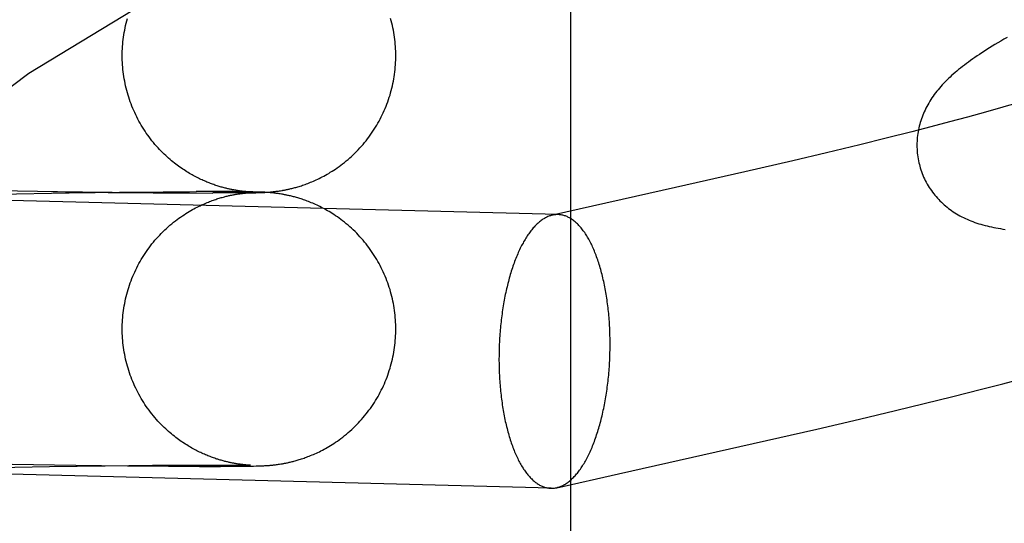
# Model space of a CAD drawing. Header units: inches. Extents: x 0 to 248, y 0 to 160.
# Tile 30 of 82: x 80.6272 to 80.7676, y 82.7681 to 82.8398. Entities that reach past the tile are written whole.
import ezdxf

# ---------------------------------------------------------------- set-up
doc = ezdxf.new("R2010")
doc.units = ezdxf.units.IN
doc.header["$LTSCALE"] = 13.627625
doc.header["$MEASUREMENT"] = 0
doc.linetypes.add('HIDDEN', pattern=[0.2, 0.1, -0.1])
doc.layers.add('DEFAULT_2', color=8, linetype='HIDDEN')

msp = doc.modelspace()

# ---------------------------------------------------------------- linework, layer by layer
at = {"layer": 'DEFAULT_2', "color": 8, "linetype": 'HIDDEN'}
for p, q in [((80.70577, 82.16753), (80.70577, 82.91058)), ((80.76736, 82.82738), (80.76488, 82.82668)), ((80.76235, 82.82598), (80.75975, 82.82529)), ((80.76488, 82.82668), (80.76235, 82.82598)), ((80.7571, 82.82459), (80.75441, 82.82389)), ((80.75975, 82.82529), (80.7571, 82.82459)), ((80.75074, 82.82296), (80.747, 82.82204)), ((80.75441, 82.82389), (80.75074, 82.82296)), ((80.747, 82.82204), (80.74225, 82.82089)), ((80.74225, 82.82089), (80.73742, 82.81974)), ((80.73742, 82.81974), (80.73057, 82.81816)), ((80.70396, 82.81209), (80.49654, 82.81746)), ((80.73057, 82.81816), (80.72071, 82.81593)), ((80.72071, 82.81593), (80.70316, 82.81201)), ((80.62291, 82.81554), (80.63259, 82.81537)), ((80.62416, 82.81499), (80.63424, 82.81516)), ((80.63196, 82.81537), (80.64039, 82.81526)), ((80.63371, 82.81517), (80.64223, 82.81527)), ((80.63981, 82.81525), (80.64648, 82.81519)), ((80.64141, 82.81527), (80.64791, 82.81532)), ((80.64624, 82.81519), (80.65139, 82.81516)), ((80.64767, 82.81533), (80.65241, 82.81535)), ((80.65131, 82.81516), (80.65476, 82.81515)), ((80.65555, 82.81535), (80.65237, 82.81535)), ((80.65713, 82.81516), (80.65475, 82.81516)), ((80.65769, 82.81535), (80.65548, 82.81535)), ((80.65864, 82.81517), (80.65695, 82.81517)), ((80.65901, 82.81533), (80.65744, 82.81534)), ((80.65803, 82.81497), (80.65819, 82.815)), ((80.65819, 82.815), (80.65834, 82.81502)), ((80.65838, 82.81548), (80.65824, 82.8155)), ((80.65986, 82.81518), (80.6583, 82.81518)), ((80.65834, 82.81502), (80.65848, 82.81504)), ((80.65852, 82.81546), (80.65838, 82.81548)), ((80.65848, 82.81504), (80.65861, 82.81506)), ((80.65865, 82.81544), (80.65852, 82.81546)), ((80.65988, 82.81532), (80.65858, 82.81533)), ((80.65861, 82.81506), (80.65874, 82.81508)), ((80.65878, 82.81542), (80.65865, 82.81544)), ((80.65874, 82.81508), (80.65886, 82.8151)), ((80.6589, 82.81541), (80.65878, 82.81542)), ((80.65886, 82.8151), (80.65898, 82.81511)), ((80.65902, 82.81539), (80.6589, 82.81541)), ((80.65898, 82.81511), (80.6591, 82.81512)), ((80.65913, 82.81538), (80.65902, 82.81539)), ((80.65956, 82.81519), (80.65909, 82.81518)), ((80.6591, 82.81512), (80.65921, 82.81513)), ((80.65924, 82.81537), (80.65913, 82.81538)), ((80.65921, 82.81513), (80.65931, 82.81515)), ((80.65934, 82.81536), (80.65924, 82.81537)), ((80.65925, 82.81532), (80.65964, 82.81531)), ((80.65931, 82.81515), (80.65941, 82.81515)), ((80.65943, 82.81535), (80.65934, 82.81536)), ((80.65941, 82.81515), (80.6595, 82.81516)), ((80.65952, 82.81534), (80.65943, 82.81535)), ((80.6595, 82.81516), (80.65959, 82.81517)), ((80.6596, 82.81533), (80.65952, 82.81534)), ((80.65985, 82.8152), (80.65956, 82.81519)), ((80.65959, 82.81517), (80.65967, 82.81518)), ((80.65968, 82.81533), (80.6596, 82.81533)), ((80.65964, 82.81531), (80.65988, 82.81531)), ((80.65967, 82.81518), (80.65974, 82.81518)), ((80.65978, 82.81532), (80.65968, 82.81533)), ((80.65974, 82.81518), (80.65984, 82.81519)), ((80.65987, 82.81531), (80.65978, 82.81532)), ((80.65984, 82.81519), (80.65993, 82.8152)), ((80.66001, 82.8152), (80.65985, 82.8152)), ((80.65986, 82.81518), (80.66046, 82.81519)), ((80.65995, 82.81531), (80.65987, 82.81531)), ((80.66044, 82.81531), (80.65988, 82.81532)), ((80.6599, 82.81531), (80.66003, 82.8153)), ((80.65993, 82.8152), (80.65999, 82.8152)), ((80.66001, 82.81531), (80.65995, 82.81531)), ((80.65999, 82.8152), (80.66005, 82.8152)), ((80.66006, 82.8153), (80.66001, 82.81531)), ((80.66009, 82.81521), (80.66001, 82.8152)), ((80.6601, 82.8153), (80.66006, 82.8153)), ((80.66012, 82.81521), (80.66009, 82.81521)), ((80.66012, 82.8153), (80.66012, 82.8153)), ((80.66084, 82.8153), (80.66044, 82.81531)), ((80.66046, 82.81519), (80.66088, 82.8152)), ((80.66117, 82.81529), (80.66084, 82.8153)), ((80.66088, 82.8152), (80.66121, 82.81521)), ((80.66142, 82.81529), (80.66117, 82.81529)), ((80.66121, 82.81521), (80.66145, 82.81522)), ((80.66163, 82.81528), (80.66142, 82.81529)), ((80.66145, 82.81522), (80.66164, 82.81523)), ((80.66183, 82.81527), (80.66163, 82.81528)), ((80.66164, 82.81523), (80.66183, 82.81524)), ((80.66199, 82.81526), (80.66183, 82.81527)), ((80.66183, 82.81524), (80.66199, 82.81524)), ((80.66215, 82.81526), (80.66199, 82.81526)), ((80.66199, 82.81524), (80.66215, 82.81525)), ((80.66215, 82.81525), (80.66227, 82.81526)), ((80.66227, 82.81525), (80.66215, 82.81526)), ((80.66227, 82.81526), (80.6624, 82.81527)), ((80.66241, 82.81524), (80.66227, 82.81525)), ((80.6624, 82.81527), (80.66254, 82.81528)), ((80.66255, 82.81523), (80.66241, 82.81524)), ((80.66254, 82.81528), (80.66269, 82.81529)), ((80.66265, 82.81522), (80.66255, 82.81523)), ((80.66275, 82.81522), (80.66265, 82.81522)), ((80.66269, 82.81529), (80.66279, 82.81529)), ((80.66286, 82.81521), (80.66275, 82.81522)), ((80.66279, 82.81529), (80.6629, 82.8153)), ((80.66298, 82.8152), (80.66286, 82.81521)), ((80.6629, 82.8153), (80.66302, 82.81531)), ((80.6631, 82.81518), (80.66298, 82.8152)), ((80.66302, 82.81531), (80.66313, 82.81533)), ((80.66322, 82.81517), (80.6631, 82.81518)), ((80.66313, 82.81533), (80.66326, 82.81534)), ((80.66335, 82.81516), (80.66322, 82.81517)), ((80.66326, 82.81534), (80.66339, 82.81535)), ((80.66348, 82.81514), (80.66335, 82.81516)), ((80.66339, 82.81535), (80.66352, 82.81537)), ((80.66362, 82.81513), (80.66348, 82.81514)), ((80.66352, 82.81537), (80.66366, 82.81538)), ((80.66375, 82.81511), (80.66362, 82.81513)), ((80.66366, 82.81538), (80.66379, 82.8154)), ((80.66389, 82.81509), (80.66375, 82.81511)), ((80.66379, 82.8154), (80.66393, 82.81542)), ((80.66404, 82.81507), (80.66389, 82.81509)), ((80.66393, 82.81542), (80.66408, 82.81544)), ((80.66419, 82.81505), (80.66404, 82.81507)), ((80.66408, 82.81544), (80.66423, 82.81546)), ((80.66434, 82.81503), (80.66419, 82.81505)), ((80.66423, 82.81546), (80.66439, 82.81549)), ((80.66439, 82.81549), (80.66456, 82.81551)), ((80.76431, 82.78719), (80.76735, 82.78797)), ((80.76735, 82.78797), (80.77037, 82.78877)), ((80.76024, 82.78616), (80.76431, 82.78719)), ((80.75207, 82.78416), (80.75616, 82.78515)), ((80.75616, 82.78515), (80.76024, 82.78616)), ((80.74695, 82.78294), (80.75207, 82.78416)), ((80.74083, 82.78152), (80.74695, 82.78294)), ((80.73176, 82.77946), (80.74083, 82.78152)), ((80.71257, 82.77517), (80.73176, 82.77946)), ((80.70298, 82.7731), (80.49553, 82.77847)), ((80.66441, 82.77656), (80.66458, 82.77658)), ((80.62154, 82.77599), (80.63144, 82.77618)), ((80.62613, 82.77654), (80.63522, 82.77638)), ((80.63144, 82.77618), (80.63937, 82.7763)), ((80.63522, 82.77638), (80.64256, 82.77629)), ((80.63937, 82.7763), (80.64614, 82.77638)), ((80.64256, 82.77629), (80.64841, 82.77624)), ((80.64614, 82.77638), (80.65105, 82.77641)), ((80.64841, 82.77624), (80.65284, 82.77622)), ((80.65105, 82.77641), (80.65454, 82.77641)), ((80.65284, 82.77622), (80.65583, 82.77622)), ((80.65454, 82.77641), (80.65683, 82.77641)), ((80.65583, 82.77622), (80.65782, 82.77623)), ((80.65683, 82.77641), (80.65823, 82.7764)), ((80.65782, 82.77623), (80.65909, 82.77624)), ((80.65837, 82.77654), (80.65823, 82.77657)), ((80.65823, 82.7764), (80.65905, 82.77639)), ((80.65851, 82.77652), (80.65837, 82.77654)), ((80.65865, 82.77651), (80.65851, 82.77652)), ((80.65877, 82.77649), (80.65865, 82.77651)), ((80.65889, 82.77647), (80.65877, 82.77649)), ((80.65901, 82.77646), (80.65889, 82.77647)), ((80.65912, 82.77645), (80.65901, 82.77646)), ((80.65905, 82.77639), (80.65954, 82.77638)), ((80.65909, 82.77624), (80.65995, 82.77625)), ((80.65923, 82.77644), (80.65912, 82.77645)), ((80.65933, 82.77643), (80.65923, 82.77644)), ((80.65942, 82.77642), (80.65933, 82.77643)), ((80.65951, 82.77641), (80.65942, 82.77642)), ((80.6596, 82.7764), (80.65951, 82.77641)), ((80.65954, 82.77638), (80.65983, 82.77637)), ((80.65967, 82.77639), (80.6596, 82.7764)), ((80.65978, 82.77639), (80.65967, 82.77639)), ((80.65987, 82.77638), (80.65978, 82.77639)), ((80.65983, 82.77637), (80.66, 82.77637)), ((80.65995, 82.77638), (80.65987, 82.77638)), ((80.66001, 82.77637), (80.65995, 82.77638)), ((80.65995, 82.77625), (80.66054, 82.77626)), ((80.66, 82.77637), (80.66007, 82.77637)), ((80.66006, 82.77637), (80.66001, 82.77637)), ((80.6601, 82.77637), (80.66006, 82.77637)), ((80.66008, 82.77637), (80.66009, 82.77637)), ((80.66012, 82.77637), (80.66012, 82.77637)), ((80.66054, 82.77626), (80.66094, 82.77627)), ((80.66094, 82.77627), (80.66123, 82.77628)), ((80.66123, 82.77628), (80.66146, 82.77629)), ((80.66146, 82.77629), (80.66165, 82.77629)), ((80.66165, 82.77629), (80.66184, 82.7763)), ((80.66184, 82.7763), (80.662, 82.77631)), ((80.662, 82.77631), (80.66216, 82.77632)), ((80.66216, 82.77632), (80.66229, 82.77633)), ((80.66229, 82.77633), (80.66242, 82.77633)), ((80.66242, 82.77633), (80.66256, 82.77634)), ((80.66256, 82.77634), (80.66271, 82.77635)), ((80.66271, 82.77635), (80.66281, 82.77636)), ((80.66281, 82.77636), (80.66292, 82.77637)), ((80.66292, 82.77637), (80.66303, 82.77638)), ((80.66303, 82.77638), (80.66315, 82.77639)), ((80.66315, 82.77639), (80.66328, 82.77641)), ((80.66328, 82.77641), (80.66341, 82.77642)), ((80.66341, 82.77642), (80.66354, 82.77643)), ((80.66354, 82.77643), (80.66367, 82.77645)), ((80.66367, 82.77645), (80.66381, 82.77647)), ((80.66381, 82.77647), (80.66395, 82.77649)), ((80.66395, 82.77649), (80.6641, 82.77651)), ((80.6641, 82.77651), (80.66425, 82.77653)), ((80.66425, 82.77653), (80.66441, 82.77656)), ((80.70377, 82.77318), (80.71257, 82.77517))]:
    msp.add_line(p, q, dxfattribs=at)
for points in [[(80.64182, 82.83472), (80.64182, 82.83503), (80.64183, 82.83536), (80.64185, 82.8357), (80.64187, 82.83603), (80.64189, 82.83637), (80.64192, 82.8367), (80.64196, 82.83704), (80.642, 82.83737), (80.64205, 82.8377), (80.64211, 82.83803), (80.64217, 82.83837), (80.64223, 82.83869), (80.6423, 82.83902), (80.64238, 82.83935), (80.64246, 82.83968), (80.64255, 82.84)], [(80.68082, 82.83472), (80.68082, 82.83503), (80.68081, 82.83537), (80.6808, 82.8357), (80.68078, 82.83604), (80.68075, 82.83637), (80.68072, 82.83671), (80.68068, 82.83704), (80.68064, 82.83738), (80.68059, 82.83771), (80.68054, 82.83804), (80.68048, 82.83837), (80.68041, 82.8387), (80.68034, 82.83903), (80.68026, 82.83936), (80.68018, 82.83969), (80.68009, 82.84001)], [(80.76797, 82.83732), (80.76752, 82.83706), (80.76709, 82.83681), (80.76666, 82.83656), (80.76625, 82.83631), (80.76586, 82.83607), (80.76547, 82.83583), (80.7651, 82.8356), (80.76474, 82.83537), (80.76439, 82.83514), (80.76404, 82.83491), (80.76371, 82.83469), (80.76339, 82.83447), (80.76307, 82.83425), (80.76276, 82.83403), (80.76246, 82.83382), (80.76217, 82.8336), (80.76189, 82.83339), (80.76161, 82.83317), (80.76134, 82.83296), (80.76107, 82.83275), (80.76081, 82.83253), (80.76056, 82.83232)], [(80.65824, 82.8155), (80.65808, 82.81553), (80.658, 82.81554), (80.65791, 82.81555), (80.65782, 82.81557), (80.65773, 82.81559), (80.65764, 82.8156), (80.65754, 82.81562), (80.65744, 82.81564), (80.65733, 82.81567), (80.65722, 82.81569), (80.65711, 82.81571), (80.65699, 82.81574), (80.65687, 82.81577), (80.65674, 82.8158), (80.65662, 82.81583), (80.65649, 82.81586), (80.65635, 82.8159), (80.65622, 82.81593), (80.65608, 82.81597), (80.65593, 82.81601), (80.65579, 82.81605), (80.65564, 82.8161), (80.65549, 82.81614), (80.65534, 82.81619), (80.65519, 82.81624), (80.65503, 82.81629), (80.65487, 82.81635), (80.65471, 82.81641), (80.65455, 82.81646), (80.65439, 82.81653), (80.65422, 82.81659), (80.65406, 82.81665), (80.65389, 82.81672), (80.65372, 82.81679), (80.65355, 82.81687), (80.65338, 82.81694), (80.6532, 82.81702), (80.65303, 82.8171), (80.65285, 82.81718), (80.65268, 82.81727), (80.6525, 82.81736), (80.65232, 82.81745), (80.65214, 82.81755), (80.65195, 82.81765), (80.65177, 82.81775), (80.65158, 82.81785), (80.6514, 82.81796), (80.65121, 82.81808), (80.65102, 82.81819), (80.65083, 82.81831), (80.65064, 82.81844), (80.65044, 82.81857), (80.65025, 82.8187), (80.65005, 82.81883), (80.64985, 82.81898), (80.64966, 82.81912), (80.64946, 82.81927), (80.64926, 82.81943), (80.64905, 82.81959), (80.64885, 82.81975), (80.64865, 82.81993), (80.64844, 82.8201), (80.64824, 82.82029), (80.64803, 82.82048), (80.64781, 82.82068), (80.6476, 82.82089), (80.64737, 82.82112), (80.64715, 82.82135), (80.64693, 82.82159), (80.6467, 82.82184), (80.64648, 82.82209), (80.64627, 82.82235), (80.64605, 82.82261), (80.64585, 82.82288), (80.64565, 82.82314), (80.64545, 82.82342), (80.64525, 82.82369), (80.64507, 82.82397), (80.64488, 82.82425), (80.6447, 82.82454), (80.64453, 82.82482), (80.64436, 82.82511), (80.6442, 82.82541), (80.64404, 82.8257), (80.64389, 82.826), (80.64374, 82.8263), (80.6436, 82.82661), (80.64346, 82.82691), (80.64333, 82.82722), (80.6432, 82.82753), (80.64308, 82.82785), (80.64296, 82.82816), (80.64285, 82.82848), (80.64275, 82.8288), (80.64265, 82.82912), (80.64255, 82.82944), (80.64246, 82.82977), (80.64238, 82.83009), (80.6423, 82.83042), (80.64223, 82.83075), (80.64217, 82.83107), (80.64211, 82.83141), (80.64205, 82.83174), (80.642, 82.83207), (80.64196, 82.8324), (80.64192, 82.83274), (80.64189, 82.83307), (80.64187, 82.8334), (80.64185, 82.83374), (80.64183, 82.83407), (80.64182, 82.83441), (80.64182, 82.83472)], [(80.66456, 82.81551), (80.66465, 82.81553), (80.66474, 82.81555), (80.66484, 82.81556), (80.66494, 82.81558), (80.66504, 82.8156), (80.66515, 82.81562), (80.66526, 82.81565), (80.66537, 82.81567), (80.66549, 82.8157), (80.66562, 82.81572), (80.66574, 82.81575), (80.66587, 82.81578), (80.66601, 82.81581), (80.66614, 82.81585), (80.66628, 82.81589), (80.66643, 82.81592), (80.66657, 82.81596), (80.66672, 82.81601), (80.66688, 82.81605), (80.66704, 82.8161), (80.6672, 82.81615), (80.66736, 82.8162), (80.66754, 82.81626), (80.66771, 82.81632), (80.66789, 82.81638), (80.66808, 82.81645), (80.66827, 82.81652), (80.66846, 82.8166), (80.66866, 82.81668), (80.66886, 82.81676), (80.66907, 82.81685), (80.66927, 82.81694), (80.66949, 82.81703), (80.6697, 82.81713), (80.66991, 82.81724), (80.67013, 82.81735), (80.67035, 82.81746), (80.67058, 82.81758), (80.6708, 82.8177), (80.67103, 82.81783), (80.67126, 82.81796), (80.67149, 82.81811), (80.67173, 82.81825), (80.67197, 82.81841), (80.67222, 82.81857), (80.67247, 82.81874), (80.67273, 82.81892), (80.67298, 82.81911), (80.67324, 82.81931), (80.6735, 82.81951), (80.67376, 82.81972), (80.67401, 82.81993), (80.67426, 82.82015), (80.67451, 82.82038), (80.67476, 82.82061), (80.675, 82.82084), (80.67524, 82.82108), (80.67548, 82.82132), (80.67571, 82.82157), (80.67593, 82.82182), (80.67615, 82.82207), (80.67637, 82.82233), (80.67658, 82.82259), (80.67679, 82.82286), (80.67699, 82.82312), (80.67719, 82.8234), (80.67738, 82.82367), (80.67757, 82.82395), (80.67775, 82.82423), (80.67793, 82.82452), (80.67811, 82.82481), (80.67827, 82.8251), (80.67844, 82.82539), (80.6786, 82.82569), (80.67875, 82.82599), (80.6789, 82.82629), (80.67904, 82.82659), (80.67918, 82.8269), (80.67931, 82.82721), (80.67944, 82.82752), (80.67956, 82.82783), (80.67968, 82.82815), (80.67979, 82.82847), (80.6799, 82.82879), (80.68, 82.82911), (80.68009, 82.82943), (80.68018, 82.82976), (80.68026, 82.83008), (80.68034, 82.83041), (80.68041, 82.83074), (80.68048, 82.83107), (80.68054, 82.8314), (80.68059, 82.83173), (80.68064, 82.83206), (80.68068, 82.8324), (80.68072, 82.83273), (80.68075, 82.83307), (80.68078, 82.8334), (80.6808, 82.83374), (80.68081, 82.83408), (80.68082, 82.83441), (80.68082, 82.83472)], [(80.76056, 82.83232), (80.76031, 82.8321), (80.76007, 82.83189), (80.75984, 82.83167), (80.7596, 82.83145), (80.75938, 82.83123), (80.75916, 82.83101), (80.75894, 82.83079), (80.75873, 82.83056), (80.75853, 82.83033), (80.75833, 82.83011), (80.75814, 82.82988), (80.75795, 82.82965), (80.75777, 82.82941), (80.7576, 82.82918), (80.75743, 82.82894), (80.75727, 82.8287), (80.75711, 82.82846), (80.75695, 82.82822), (80.75681, 82.82798), (80.75667, 82.82773), (80.75653, 82.82748), (80.7564, 82.82723), (80.75628, 82.82698), (80.75616, 82.82673), (80.75606, 82.82648), (80.75595, 82.82623), (80.75586, 82.82597), (80.75577, 82.82572), (80.75568, 82.82546), (80.7556, 82.82521), (80.75553, 82.82495), (80.75546, 82.82468), (80.7554, 82.82442), (80.75534, 82.82415), (80.75529, 82.82389), (80.75525, 82.82362), (80.75521, 82.82334), (80.75518, 82.82307), (80.75516, 82.8228), (80.75514, 82.82252), (80.75513, 82.82224), (80.75512, 82.82197), (80.75513, 82.82169), (80.75514, 82.82141), (80.75515, 82.82113), (80.75518, 82.82085), (80.75521, 82.82058), (80.75525, 82.8203), (80.75529, 82.82002), (80.75534, 82.81975), (80.7554, 82.81947), (80.75547, 82.8192), (80.75553, 82.81897)], [(80.76977, 82.82807), (80.76817, 82.82761), (80.76736, 82.82738)], [(80.75553, 82.81897), (80.7556, 82.81874), (80.75568, 82.81847), (80.75577, 82.81821), (80.75587, 82.81794), (80.75597, 82.81769), (80.75608, 82.81743), (80.7562, 82.81717), (80.75632, 82.81692), (80.75645, 82.81668), (80.75659, 82.81643), (80.75673, 82.81619), (80.75687, 82.81596), (80.75703, 82.81573), (80.75718, 82.8155), (80.75734, 82.81528), (80.75751, 82.81506), (80.75768, 82.81485), (80.75786, 82.81464), (80.75804, 82.81443), (80.75823, 82.81423), (80.75841, 82.81404), (80.75861, 82.81385), (80.7588, 82.81367), (80.75901, 82.81349), (80.75921, 82.81331), (80.75942, 82.81314), (80.75963, 82.81297), (80.75985, 82.81281), (80.76007, 82.81265), (80.7603, 82.8125), (80.76053, 82.81235), (80.76077, 82.8122), (80.76102, 82.81206), (80.76126, 82.81192), (80.76152, 82.81178), (80.76177, 82.81165), (80.76203, 82.81153), (80.76229, 82.81141), (80.76256, 82.81129), (80.76283, 82.81118), (80.76311, 82.81108), (80.76338, 82.81098), (80.76367, 82.81088), (80.76395, 82.81079), (80.76424, 82.8107), (80.76454, 82.81061), (80.76484, 82.81053), (80.76514, 82.81046), (80.76544, 82.81038), (80.76575, 82.81032), (80.76607, 82.81025), (80.76639, 82.81019), (80.76671, 82.81013), (80.76704, 82.81008), (80.76737, 82.81003), (80.76771, 82.80998)], [(80.64182, 82.79579), (80.64182, 82.79609), (80.64183, 82.79643), (80.64185, 82.79677), (80.64187, 82.7971), (80.64189, 82.79744), (80.64192, 82.79777), (80.64196, 82.7981), (80.642, 82.79844), (80.64205, 82.79877), (80.64211, 82.7991), (80.64217, 82.79943), (80.64223, 82.79976), (80.6423, 82.80009), (80.64238, 82.80042), (80.64246, 82.80074), (80.64255, 82.80107), (80.64265, 82.80139), (80.64275, 82.80171), (80.64285, 82.80203), (80.64296, 82.80235), (80.64308, 82.80266), (80.6432, 82.80297), (80.64333, 82.80329), (80.64346, 82.8036), (80.6436, 82.8039), (80.64374, 82.80421), (80.64389, 82.80451), (80.64404, 82.80481), (80.6442, 82.8051), (80.64436, 82.8054), (80.64453, 82.80569), (80.64471, 82.80598), (80.64489, 82.80626), (80.64507, 82.80654), (80.64526, 82.80682), (80.64545, 82.8071), (80.64565, 82.80737), (80.64585, 82.80764), (80.64606, 82.8079), (80.64627, 82.80816), (80.64649, 82.80842), (80.64671, 82.80867), (80.64693, 82.80892), (80.64716, 82.80917), (80.64739, 82.80941), (80.64763, 82.80965), (80.64788, 82.80989), (80.64813, 82.81012), (80.64838, 82.81035), (80.64863, 82.81057), (80.64889, 82.81078), (80.64915, 82.81099), (80.6494, 82.81119), (80.64965, 82.81138), (80.6499, 82.81157), (80.65015, 82.81174), (80.6504, 82.81191), (80.65064, 82.81207), (80.65088, 82.81223), (80.65112, 82.81238), (80.65136, 82.81252), (80.65159, 82.81266), (80.65182, 82.81279), (80.65205, 82.81291), (80.65227, 82.81303), (80.65249, 82.81314), (80.65271, 82.81325), (80.65292, 82.81335), (80.65313, 82.81345), (80.65333, 82.81354), (80.65353, 82.81363), (80.65372, 82.81371), (80.65391, 82.81379), (80.6541, 82.81387), (80.65428, 82.81394), (80.65446, 82.81401), (80.65463, 82.81407), (80.65481, 82.81413), (80.65498, 82.81419), (80.65515, 82.81425), (80.65531, 82.81431), (80.65547, 82.81436), (80.65563, 82.81441), (80.65579, 82.81445), (80.65594, 82.8145), (80.65609, 82.81454), (80.65624, 82.81458), (80.65638, 82.81462), (80.65652, 82.81465), (80.65665, 82.81469), (80.65678, 82.81472), (80.65691, 82.81475), (80.65703, 82.81478), (80.65715, 82.8148), (80.65726, 82.81483), (80.65737, 82.81485), (80.65747, 82.81487), (80.65757, 82.81489), (80.65767, 82.81491), (80.65777, 82.81493), (80.65786, 82.81494), (80.65794, 82.81496), (80.65803, 82.81497)], [(80.66003, 82.8153), (80.6601, 82.8153), (80.66011, 82.8153)], [(80.66005, 82.8152), (80.66009, 82.81521), (80.6601, 82.81521)], [(80.68082, 82.79579), (80.68082, 82.7961), (80.68081, 82.79643), (80.6808, 82.79677), (80.68078, 82.7971), (80.68075, 82.79744), (80.68072, 82.79777), (80.68068, 82.79811), (80.68064, 82.79844), (80.68059, 82.79878), (80.68054, 82.79911), (80.68048, 82.79944), (80.68041, 82.79977), (80.68034, 82.8001), (80.68026, 82.80042), (80.68018, 82.80075), (80.68009, 82.80107), (80.68, 82.8014), (80.6799, 82.80172), (80.67979, 82.80204), (80.67968, 82.80236), (80.67956, 82.80267), (80.67944, 82.80298), (80.67931, 82.8033), (80.67918, 82.80361), (80.67904, 82.80391), (80.6789, 82.80422), (80.67875, 82.80452), (80.6786, 82.80482), (80.67844, 82.80511), (80.67828, 82.80541), (80.67811, 82.8057), (80.67793, 82.80599), (80.67775, 82.80627), (80.67757, 82.80655), (80.67738, 82.80683), (80.67719, 82.80711), (80.67699, 82.80738), (80.67679, 82.80765), (80.67658, 82.80791), (80.67637, 82.80817), (80.67615, 82.80843), (80.67593, 82.80868), (80.67571, 82.80893), (80.67548, 82.80918), (80.67525, 82.80942), (80.67501, 82.80966), (80.67476, 82.8099), (80.67451, 82.81013), (80.67426, 82.81035), (80.67401, 82.81057), (80.67375, 82.81079), (80.6735, 82.811), (80.67324, 82.8112), (80.67299, 82.81139), (80.67274, 82.81157), (80.67249, 82.81175), (80.67225, 82.81192), (80.67201, 82.81208), (80.67177, 82.81223), (80.67154, 82.81237), (80.67132, 82.81251), (80.67109, 82.81264), (80.67087, 82.81277), (80.67065, 82.81289), (80.67044, 82.813), (80.67022, 82.81311), (80.67001, 82.81322), (80.6698, 82.81332), (80.66959, 82.81342), (80.66939, 82.81352), (80.66918, 82.81361), (80.66898, 82.8137), (80.66878, 82.81378), (80.66859, 82.81386), (80.6684, 82.81393), (80.66821, 82.81401), (80.66802, 82.81407), (80.66784, 82.81414), (80.66767, 82.8142), (80.66749, 82.81426), (80.66732, 82.81432), (80.66716, 82.81437), (80.66699, 82.81442), (80.66684, 82.81447), (80.66668, 82.81451), (80.66653, 82.81455), (80.66638, 82.81459), (80.66623, 82.81463), (80.66609, 82.81467), (80.66595, 82.8147), (80.66582, 82.81474), (80.66568, 82.81477), (80.66555, 82.8148), (80.66543, 82.81482), (80.66531, 82.81485), (80.66519, 82.81487), (80.66508, 82.8149), (80.66498, 82.81492), (80.66488, 82.81494), (80.66478, 82.81495), (80.66469, 82.81497), (80.6646, 82.81499), (80.66451, 82.815), (80.66434, 82.81503)], [(80.70316, 82.81201), (80.7031, 82.81199), (80.70298, 82.81196), (80.70286, 82.81193), (80.70274, 82.81189), (80.70262, 82.81184), (80.7025, 82.81179), (80.70238, 82.81174), (80.70226, 82.81168), (80.70215, 82.81162), (80.70203, 82.81155), (80.70191, 82.81148), (80.70179, 82.81141), (80.70168, 82.81133), (80.70156, 82.81125), (80.70144, 82.81116), (80.70133, 82.81107), (80.70121, 82.81097), (80.7011, 82.81087), (80.70099, 82.81077), (80.70087, 82.81066), (80.70076, 82.81054), (80.70065, 82.81043), (80.70054, 82.81031), (80.70042, 82.81018), (80.70031, 82.81005), (80.70021, 82.80992), (80.7001, 82.80978), (80.69999, 82.80964), (80.69988, 82.8095), (80.69977, 82.80935), (80.69967, 82.8092), (80.69956, 82.80904), (80.69946, 82.80888), (80.69936, 82.80872), (80.69926, 82.80855), (80.69916, 82.80838), (80.69905, 82.8082), (80.69896, 82.80803), (80.69886, 82.80784), (80.69876, 82.80766), (80.69867, 82.80747), (80.69857, 82.80728), (80.69848, 82.80708), (80.69838, 82.80688), (80.69829, 82.80668), (80.6982, 82.80648), (80.69811, 82.80627), (80.69803, 82.80606), (80.69794, 82.80584), (80.69785, 82.80562), (80.69777, 82.8054), (80.69769, 82.80518), (80.69761, 82.80495), (80.69753, 82.80473), (80.69745, 82.80449), (80.69737, 82.80426), (80.69729, 82.80402), (80.69722, 82.80378), (80.69715, 82.80354), (80.69708, 82.80329), (80.69701, 82.80305), (80.69694, 82.8028), (80.69687, 82.80255), (80.6968, 82.80229), (80.69674, 82.80204), (80.69668, 82.80178), (80.69662, 82.80152), (80.69656, 82.80125), (80.6965, 82.80099), (80.69644, 82.80072), (80.69639, 82.80045), (80.69633, 82.80018), (80.69628, 82.79991), (80.69623, 82.79964), (80.69618, 82.79936), (80.69614, 82.79908), (80.69609, 82.79881), (80.69605, 82.79853), (80.69601, 82.79825), (80.69597, 82.79796), (80.69593, 82.79768), (80.69589, 82.79739), (80.69586, 82.79711), (80.69583, 82.79682), (80.69579, 82.79653), (80.69576, 82.79624), (80.69574, 82.79595), (80.69571, 82.79566), (80.69569, 82.79537), (80.69566, 82.79508), (80.69564, 82.79479), (80.69562, 82.7945), (80.69561, 82.7942), (80.69559, 82.79391), (80.69558, 82.79362), (80.69557, 82.79332), (80.69556, 82.79303), (80.69555, 82.79273), (80.69554, 82.79244), (80.69554, 82.79214), (80.69554, 82.79185), (80.69553, 82.79156)], [(80.70393, 82.81209), (80.70382, 82.81209), (80.7037, 82.81208), (80.70358, 82.81207), (80.70346, 82.81206), (80.70334, 82.81204), (80.70322, 82.81202), (80.70316, 82.81201)], [(80.71138, 82.79363), (80.71138, 82.79393), (80.71138, 82.79422), (80.71137, 82.79451), (80.71136, 82.79481), (80.71136, 82.7951), (80.71135, 82.79539), (80.71133, 82.79568), (80.71132, 82.79597), (80.71131, 82.79626), (80.71129, 82.79655), (80.71127, 82.79684), (80.71125, 82.79712), (80.71123, 82.79741), (80.7112, 82.79769), (80.71118, 82.79798), (80.71115, 82.79826), (80.71112, 82.79854), (80.71109, 82.79882), (80.71105, 82.7991), (80.71102, 82.79938), (80.71098, 82.79965), (80.71095, 82.79993), (80.71091, 82.8002), (80.71086, 82.80047), (80.71082, 82.80074), (80.71078, 82.801), (80.71073, 82.80127), (80.71068, 82.80153), (80.71063, 82.80179), (80.71058, 82.80205), (80.71053, 82.80231), (80.71047, 82.80256), (80.71041, 82.80281), (80.71036, 82.80306), (80.7103, 82.80331), (80.71024, 82.80355), (80.71017, 82.8038), (80.71011, 82.80404), (80.71004, 82.80427), (80.70998, 82.80451), (80.70991, 82.80474), (80.70984, 82.80497), (80.70977, 82.80519), (80.70969, 82.80542), (80.70962, 82.80564), (80.70954, 82.80585), (80.70946, 82.80607), (80.70939, 82.80628), (80.70931, 82.80649), (80.70922, 82.80669), (80.70914, 82.80689), (80.70906, 82.80709), (80.70897, 82.80729), (80.70889, 82.80748), (80.7088, 82.80767), (80.70871, 82.80785), (80.70862, 82.80803), (80.70853, 82.80821), (80.70844, 82.80839), (80.70834, 82.80856), (80.70825, 82.80873), (80.70815, 82.80889), (80.70805, 82.80905), (80.70796, 82.8092), (80.70786, 82.80936), (80.70776, 82.80951), (80.70766, 82.80965), (80.70755, 82.80979), (80.70745, 82.80993), (80.70735, 82.81006), (80.70724, 82.81019), (80.70714, 82.81031), (80.70703, 82.81043), (80.70692, 82.81055), (80.70682, 82.81066), (80.70671, 82.81077), (80.7066, 82.81088), (80.70649, 82.81098), (80.70638, 82.81107), (80.70627, 82.81116), (80.70615, 82.81125), (80.70604, 82.81133), (80.70593, 82.81141), (80.70581, 82.81149), (80.7057, 82.81156), (80.70558, 82.81162), (80.70547, 82.81169), (80.70535, 82.81174), (80.70524, 82.8118), (80.70512, 82.81184), (80.705, 82.81189), (80.70488, 82.81193), (80.70477, 82.81196), (80.70465, 82.812), (80.70453, 82.81202), (80.70441, 82.81204), (80.70429, 82.81206), (80.70417, 82.81207), (80.70405, 82.81208), (80.70396, 82.81209)], [(80.65823, 82.77657), (80.65807, 82.77659), (80.65799, 82.77661), (80.6579, 82.77662), (80.65781, 82.77664), (80.65772, 82.77666), (80.65762, 82.77667), (80.65752, 82.77669), (80.65742, 82.77671), (80.65731, 82.77674), (80.6572, 82.77676), (80.65709, 82.77678), (80.65697, 82.77681), (80.65685, 82.77684), (80.65673, 82.77687), (80.6566, 82.7769), (80.65647, 82.77693), (80.65634, 82.77697), (80.6562, 82.777), (80.65606, 82.77704), (80.65592, 82.77708), (80.65577, 82.77712), (80.65562, 82.77717), (80.65547, 82.77722), (80.65532, 82.77726), (80.65517, 82.77731), (80.65501, 82.77737), (80.65485, 82.77742), (80.65469, 82.77748), (80.65453, 82.77754), (80.65437, 82.7776), (80.65421, 82.77766), (80.65404, 82.77773), (80.65387, 82.7778), (80.6537, 82.77787), (80.65353, 82.77794), (80.65336, 82.77802), (80.65319, 82.77809), (80.65301, 82.77817), (80.65284, 82.77826), (80.65266, 82.77834), (80.65248, 82.77843), (80.6523, 82.77853), (80.65212, 82.77862), (80.65194, 82.77872), (80.65176, 82.77882), (80.65157, 82.77893), (80.65138, 82.77904), (80.6512, 82.77915), (80.65101, 82.77927), (80.65082, 82.77939), (80.65062, 82.77951), (80.65043, 82.77964), (80.65024, 82.77977), (80.65004, 82.77991), (80.64984, 82.78005), (80.64965, 82.7802), (80.64945, 82.78035), (80.64925, 82.7805), (80.64905, 82.78066), (80.64884, 82.78083), (80.64864, 82.781), (80.64844, 82.78118), (80.64823, 82.78136), (80.64802, 82.78155), (80.64781, 82.78175), (80.64759, 82.78196), (80.64737, 82.78219), (80.64715, 82.78242), (80.64692, 82.78266), (80.6467, 82.78291), (80.64648, 82.78316), (80.64626, 82.78342), (80.64605, 82.78368), (80.64584, 82.78395), (80.64564, 82.78421), (80.64544, 82.78449), (80.64525, 82.78476), (80.64506, 82.78504), (80.64488, 82.78532), (80.6447, 82.7856), (80.64453, 82.78589), (80.64436, 82.78618), (80.6442, 82.78648), (80.64404, 82.78677), (80.64389, 82.78707), (80.64374, 82.78737), (80.64359, 82.78768), (80.64346, 82.78798), (80.64333, 82.78829), (80.6432, 82.7886), (80.64308, 82.78892), (80.64296, 82.78923), (80.64285, 82.78955), (80.64275, 82.78987), (80.64265, 82.79019), (80.64255, 82.79051), (80.64246, 82.79083), (80.64238, 82.79116), (80.6423, 82.79149), (80.64223, 82.79181), (80.64217, 82.79214), (80.64211, 82.79247), (80.64205, 82.7928), (80.642, 82.79314), (80.64196, 82.79347), (80.64192, 82.7938), (80.64189, 82.79414), (80.64187, 82.79447), (80.64185, 82.79481), (80.64183, 82.79514), (80.64182, 82.79548), (80.64182, 82.79579)], [(80.66458, 82.77658), (80.66467, 82.7766), (80.66476, 82.77662), (80.66486, 82.77663), (80.66496, 82.77665), (80.66507, 82.77667), (80.66517, 82.77669), (80.66529, 82.77672), (80.6654, 82.77674), (80.66552, 82.77677), (80.66564, 82.7768), (80.66577, 82.77682), (80.6659, 82.77686), (80.66604, 82.77689), (80.66617, 82.77692), (80.66631, 82.77696), (80.66646, 82.777), (80.6666, 82.77704), (80.66675, 82.77708), (80.66691, 82.77713), (80.66707, 82.77718), (80.66723, 82.77723), (80.6674, 82.77728), (80.66757, 82.77734), (80.66774, 82.7774), (80.66792, 82.77746), (80.6681, 82.77753), (80.66829, 82.7776), (80.66849, 82.77767), (80.66868, 82.77775), (80.66888, 82.77784), (80.66909, 82.77792), (80.6693, 82.77801), (80.66951, 82.77811), (80.66972, 82.77821), (80.66993, 82.77831), (80.67015, 82.77842), (80.67037, 82.77854), (80.6706, 82.77866), (80.67082, 82.77878), (80.67105, 82.77891), (80.67128, 82.77904), (80.67151, 82.77918), (80.67175, 82.77933), (80.67199, 82.77948), (80.67224, 82.77965), (80.67249, 82.77982), (80.67275, 82.78), (80.67301, 82.78019), (80.67327, 82.78039), (80.67353, 82.7806), (80.67378, 82.78081), (80.67404, 82.78102), (80.67429, 82.78124), (80.67454, 82.78147), (80.67478, 82.7817), (80.67503, 82.78193), (80.67526, 82.78217), (80.6755, 82.78241), (80.67572, 82.78266), (80.67595, 82.78291), (80.67617, 82.78316), (80.67638, 82.78342), (80.6766, 82.78368), (80.6768, 82.78394), (80.677, 82.78421), (80.6772, 82.78448), (80.67739, 82.78476), (80.67758, 82.78504), (80.67777, 82.78532), (80.67794, 82.7856), (80.67812, 82.78589), (80.67829, 82.78618), (80.67845, 82.78647), (80.67861, 82.78677), (80.67876, 82.78707), (80.67891, 82.78737), (80.67905, 82.78767), (80.67919, 82.78798), (80.67932, 82.78829), (80.67945, 82.7886), (80.67957, 82.78891), (80.67968, 82.78923), (80.67979, 82.78955), (80.6799, 82.78987), (80.68, 82.79019), (80.68009, 82.79051), (80.68018, 82.79083), (80.68026, 82.79116), (80.68034, 82.79149), (80.68041, 82.79181), (80.68048, 82.79214), (80.68054, 82.79247), (80.68059, 82.7928), (80.68064, 82.79314), (80.68068, 82.79347), (80.68072, 82.7938), (80.68075, 82.79414), (80.68078, 82.79447), (80.6808, 82.79481), (80.68081, 82.79514), (80.68082, 82.79548), (80.68082, 82.79579)], [(80.70377, 82.77318), (80.70382, 82.77319), (80.70393, 82.77323), (80.70405, 82.77326), (80.70417, 82.7733), (80.70429, 82.77335), (80.70441, 82.77339), (80.70453, 82.77345), (80.70465, 82.7735), (80.70477, 82.77357), (80.70488, 82.77363), (80.705, 82.7737), (80.70512, 82.77378), (80.70524, 82.77386), (80.70535, 82.77394), (80.70547, 82.77403), (80.70558, 82.77412), (80.7057, 82.77422), (80.70581, 82.77432), (80.70593, 82.77442), (80.70604, 82.77453), (80.70615, 82.77464), (80.70627, 82.77476), (80.70638, 82.77488), (80.70649, 82.77501), (80.7066, 82.77513), (80.70671, 82.77527), (80.70682, 82.7754), (80.70692, 82.77555), (80.70703, 82.77569), (80.70714, 82.77584), (80.70724, 82.77599), (80.70735, 82.77615), (80.70745, 82.77631), (80.70755, 82.77647), (80.70766, 82.77664), (80.70776, 82.77681), (80.70786, 82.77698), (80.70796, 82.77716), (80.70805, 82.77734), (80.70815, 82.77753), (80.70825, 82.77772), (80.70834, 82.77791), (80.70844, 82.77811), (80.70853, 82.7783), (80.70862, 82.77851), (80.70871, 82.77871), (80.7088, 82.77892), (80.70889, 82.77913), (80.70897, 82.77935), (80.70906, 82.77956), (80.70914, 82.77978), (80.70922, 82.78001), (80.70931, 82.78023), (80.70939, 82.78046), (80.70946, 82.78069), (80.70954, 82.78093), (80.70962, 82.78117), (80.70969, 82.78141), (80.70977, 82.78165), (80.70984, 82.78189), (80.70991, 82.78214), (80.70998, 82.78239), (80.71004, 82.78264), (80.71011, 82.7829), (80.71017, 82.78315), (80.71024, 82.78341), (80.7103, 82.78367), (80.71036, 82.78393), (80.71041, 82.7842), (80.71047, 82.78447), (80.71053, 82.78473), (80.71058, 82.785), (80.71063, 82.78528), (80.71068, 82.78555), (80.71073, 82.78583), (80.71078, 82.7861), (80.71082, 82.78638), (80.71086, 82.78666), (80.71091, 82.78694), (80.71095, 82.78722), (80.71098, 82.78751), (80.71102, 82.78779), (80.71105, 82.78808), (80.71109, 82.78837), (80.71112, 82.78865), (80.71115, 82.78894), (80.71118, 82.78923), (80.7112, 82.78952), (80.71123, 82.78981), (80.71125, 82.79011), (80.71127, 82.7904), (80.71129, 82.79069), (80.71131, 82.79098), (80.71132, 82.79128), (80.71133, 82.79157), (80.71135, 82.79187), (80.71136, 82.79216), (80.71136, 82.79246), (80.71137, 82.79275), (80.71137, 82.79304), (80.71138, 82.79334), (80.71138, 82.79363)], [(80.69553, 82.79156), (80.69553, 82.79126), (80.69554, 82.79097), (80.69554, 82.79068), (80.69555, 82.79038), (80.69556, 82.79009), (80.69557, 82.7898), (80.69558, 82.78951), (80.69559, 82.78922), (80.69561, 82.78893), (80.69562, 82.78864), (80.69564, 82.78835), (80.69566, 82.78806), (80.69569, 82.78778), (80.69571, 82.78749), (80.69574, 82.78721), (80.69576, 82.78693), (80.69579, 82.78665), (80.69583, 82.78637), (80.69586, 82.78609), (80.69589, 82.78581), (80.69593, 82.78554), (80.69597, 82.78526), (80.69601, 82.78499), (80.69605, 82.78472), (80.69609, 82.78445), (80.69614, 82.78418), (80.69618, 82.78392), (80.69623, 82.78366), (80.69628, 82.7834), (80.69633, 82.78314), (80.69639, 82.78288), (80.69644, 82.78263), (80.6965, 82.78238), (80.69656, 82.78213), (80.69662, 82.78188), (80.69668, 82.78163), (80.69674, 82.78139), (80.6968, 82.78115), (80.69687, 82.78092), (80.69694, 82.78068), (80.69701, 82.78045), (80.69708, 82.78022), (80.69715, 82.77999), (80.69722, 82.77977), (80.69729, 82.77955), (80.69737, 82.77933), (80.69745, 82.77912), (80.69753, 82.77891), (80.69761, 82.7787), (80.69769, 82.7785), (80.69777, 82.77829), (80.69785, 82.77809), (80.69794, 82.7779), (80.69803, 82.77771), (80.69811, 82.77752), (80.6982, 82.77733), (80.69829, 82.77715), (80.69838, 82.77697), (80.69848, 82.7768), (80.69857, 82.77663), (80.69867, 82.77646), (80.69876, 82.7763), (80.69886, 82.77614), (80.69896, 82.77598), (80.69905, 82.77583), (80.69916, 82.77568), (80.69926, 82.77554), (80.69936, 82.7754), (80.69946, 82.77526), (80.69956, 82.77513), (80.69967, 82.775), (80.69977, 82.77487), (80.69988, 82.77475), (80.69999, 82.77464), (80.7001, 82.77452), (80.70021, 82.77442), (80.70031, 82.77431), (80.70042, 82.77421), (80.70054, 82.77412), (80.70065, 82.77402), (80.70076, 82.77394), (80.70087, 82.77385), (80.70099, 82.77377), (80.7011, 82.7737), (80.70121, 82.77363), (80.70133, 82.77356), (80.70144, 82.7735), (80.70156, 82.77344), (80.70168, 82.77339), (80.70179, 82.77334), (80.70191, 82.7733), (80.70203, 82.77326), (80.70215, 82.77322), (80.70226, 82.77319), (80.70238, 82.77317), (80.7025, 82.77314), (80.70262, 82.77313), (80.70274, 82.77311), (80.70286, 82.7731), (80.70295, 82.7731)], [(80.70298, 82.7731), (80.7031, 82.7731), (80.70322, 82.7731), (80.70334, 82.77311), (80.70346, 82.77313), (80.70358, 82.77314), (80.7037, 82.77317), (80.70377, 82.77318)]]:
    msp.add_lwpolyline(points, dxfattribs=at)
msp.add_arc((80.76827, 82.62486), 0.25, 90, 270, dxfattribs=at)

doc.saveas('drawing.dxf')
